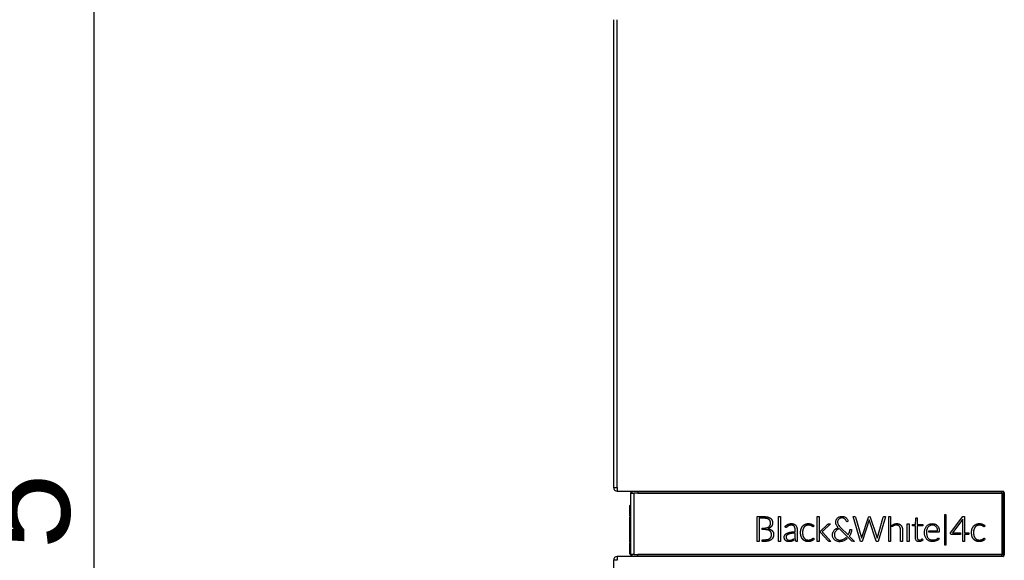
# Model space of a CAD drawing. Header units: millimetres. Extents: x 0 to 287, y 0 to 200.
# Tile 32 of 57: x 97 to 127, y 157 to 174. Entities that reach past the tile are written whole.
import ezdxf
from ezdxf.enums import TextEntityAlignment as Align

# ---------------------------------------------------------------- set-up
doc = ezdxf.new("R2010")
doc.units = ezdxf.units.MM
doc.layers.add('130.190_BW4C_CTM', color=7, linetype='Continuous')
doc.layers.add('Défaut', color=7, linetype='Continuous')
doc.styles.add('SEACAD_Arial', font='arial.ttf')
doc.dimstyles.new('ISO', dxfattribs={"dimtxt": 3, "dimasz": 3, "dimexe": 1.5, "dimexo": 0, "dimgap": 1.5, "dimtad": 1, "dimdec": 0, "dimlfac": 10, "dimtxsty": 'SEACAD_Arial', "dimblk1": '_SE_FILLED', "dimblk2": '_SE_FILLED', "dimsah": 1, "dimcen": 1.5, "dimazin": 0, "dimtfac": 1, "dimtdec": 3, "dimtmove": 0, "dimatfit": 3, "dimfxl": 1, "dimtolj": 1, "dimarcsym": 0})

# ---------------------------------------------------------------- blocks, each defined once
blk = doc.blocks.new('SE2')
at = {"layer": '130.190_BW4C_CTM', "color": 7, "linetype": 'Continuous'}
for p, q in [((115.227, 174.07), (115.227, 159.71)), ((115.347, 159.71), (115.347, 174.07)), ((115.227, 159.71), (115.347, 159.71)), ((115.347, 159.71), (115.347, 159.59)), ((115.347, 159.59), (127.177, 159.59)), ((116.127, 159.59), (116.127, 159.58)), ((116.152, 159.59), (116.152, 159.58)), ((115.757, 159.53), (115.757, 159.529)), ((115.807, 159.53), (115.757, 159.53)), ((115.757, 159.529), (115.757, 157.651)), ((115.777, 159.53), (115.777, 159.53)), ((115.777, 159.53), (115.827, 159.53)), ((115.857, 159.529), (115.857, 157.651)), ((115.977, 159.579), (115.977, 159.58)), ((115.977, 159.58), (127.147, 159.58)), ((115.977, 159.579), (127.147, 159.579)), ((115.977, 159.579), (115.977, 159.529)), ((115.977, 159.555), (115.977, 159.529)), ((115.977, 159.529), (127.146, 159.529)), ((127.146, 159.529), (127.146, 157.651)), ((127.147, 159.579), (127.147, 159.58)), ((127.196, 159.53), (127.196, 157.65)), ((127.227, 159.54), (127.227, 157.64)), ((115.727, 158.826), (115.727, 159.154)), ((115.737, 159.164), (115.757, 159.164)), ((115.737, 159.164), (115.737, 158.824)), ((115.727, 158.026), (115.727, 158.804)), ((119.639, 158.811), (119.775, 158.811)), ((119.639, 158.051), (119.639, 158.811)), ((119.701, 158.76), (119.701, 158.051)), ((119.733, 158.76), (119.701, 158.76)), ((119.78, 158.76), (119.733, 158.76)), ((119.775, 158.811), (119.82, 158.811)), ((119.964, 158.801), (119.972, 158.798)), ((119.972, 158.798), (119.98, 158.796)), ((120.005, 158.721), (120, 158.726)), ((120.011, 158.717), (120.005, 158.721)), ((120.046, 158.764), (120.052, 158.76)), ((120.052, 158.76), (120.057, 158.756)), ((120.096, 158.704), (120.099, 158.698)), ((120.099, 158.698), (120.101, 158.692)), ((120.295, 158.051), (120.295, 158.814)), ((120.295, 158.814), (120.354, 158.814)), ((120.354, 158.814), (120.354, 158.051)), ((121.487, 158.051), (121.487, 158.814)), ((121.487, 158.814), (121.546, 158.814)), ((121.546, 158.814), (121.546, 158.051)), ((122.054, 158.657), (122.057, 158.678)), ((122.057, 158.678), (122.063, 158.702)), ((122.063, 158.702), (122.07, 158.718)), ((122.07, 158.718), (122.075, 158.726)), ((122.075, 158.726), (122.086, 158.745)), ((122.086, 158.745), (122.1, 158.761)), ((122.1, 158.761), (122.111, 158.773)), ((122.111, 158.773), (122.119, 158.779)), ((122.115, 158.679), (122.111, 158.657)), ((122.118, 158.69), (122.115, 158.679)), ((122.127, 158.708), (122.118, 158.69)), ((122.119, 158.779), (122.138, 158.791)), ((122.14, 158.726), (122.127, 158.708)), ((122.138, 158.791), (122.158, 158.802)), ((122.145, 158.732), (122.14, 158.726)), ((122.159, 158.744), (122.145, 158.732)), ((122.158, 158.802), (122.174, 158.808)), ((122.178, 158.756), (122.159, 158.744)), ((122.174, 158.808), (122.179, 158.81)), ((122.187, 158.76), (122.178, 158.756)), ((122.179, 158.81), (122.203, 158.816)), ((122.205, 158.766), (122.187, 158.76)), ((122.203, 158.816), (122.224, 158.819)), ((122.228, 158.77), (122.205, 158.766)), ((122.224, 158.819), (122.256, 158.82)), ((122.248, 158.771), (122.228, 158.77)), ((122.265, 158.77), (122.248, 158.771)), ((122.256, 158.82), (122.28, 158.817)), ((122.283, 158.767), (122.265, 158.77)), ((122.28, 158.817), (122.305, 158.811)), ((122.296, 158.762), (122.283, 158.767)), ((122.316, 158.751), (122.296, 158.762)), ((122.305, 158.811), (122.323, 158.805)), ((122.335, 158.737), (122.316, 158.751)), ((122.323, 158.805), (122.344, 158.794)), ((122.35, 158.719), (122.335, 158.737)), ((122.344, 158.794), (122.363, 158.782)), ((122.36, 158.704), (122.35, 158.719)), ((122.378, 158.662), (122.36, 158.704)), ((122.363, 158.782), (122.377, 158.77)), ((122.377, 158.77), (122.392, 158.754)), ((122.392, 158.754), (122.405, 158.736)), ((122.405, 158.736), (122.415, 158.72)), ((122.415, 158.72), (122.42, 158.706)), ((122.42, 158.706), (122.425, 158.687)), ((122.425, 158.687), (122.428, 158.663)), ((122.588, 158.811), (122.626, 158.811)), ((122.817, 158.051), (122.588, 158.811)), ((122.626, 158.811), (122.651, 158.806)), ((122.651, 158.806), (122.657, 158.795)), ((122.657, 158.795), (122.83, 158.206)), ((122.85, 158.171), (123.054, 158.793)), ((123.082, 158.711), (122.867, 158.051)), ((123.054, 158.793), (123.064, 158.807)), ((123.064, 158.807), (123.076, 158.811)), ((123.076, 158.811), (123.107, 158.805)), ((123.083, 158.717), (123.082, 158.711)), ((123.298, 158.054), (123.083, 158.717)), ((123.107, 158.805), (123.114, 158.796)), ((123.114, 158.796), (123.302, 158.224)), ((123.33, 158.173), (123.511, 158.793)), ((123.577, 158.806), (123.35, 158.051)), ((123.511, 158.793), (123.521, 158.807)), ((123.521, 158.807), (123.532, 158.811)), ((123.532, 158.811), (123.575, 158.811)), ((123.575, 158.811), (123.577, 158.806)), ((123.679, 158.051), (123.679, 158.814)), ((123.679, 158.814), (123.738, 158.814)), ((123.738, 158.814), (123.738, 158.051)), ((124.497, 158.572), (124.509, 158.751)), ((124.509, 158.751), (124.516, 158.769)), ((124.516, 158.769), (124.524, 158.773)), ((124.524, 158.773), (124.555, 158.774)), ((124.555, 158.774), (124.555, 158.572)), ((125.403, 157.94), (125.403, 158.877)), ((125.403, 158.877), (125.429, 158.877)), ((125.429, 158.877), (125.429, 157.94)), ((125.573, 158.311), (125.952, 158.812)), ((125.951, 158.73), (125.641, 158.316)), ((125.949, 158.051), (125.95, 158.724)), ((125.95, 158.724), (125.951, 158.73)), ((125.952, 158.812), (126.004, 158.812)), ((126.004, 158.812), (126.004, 158.316)), ((115.757, 158.636), (115.736, 158.636)), ((115.737, 158.636), (115.737, 158.412)), ((115.737, 158.415), (115.757, 158.415)), ((119.789, 158.46), (119.806, 158.46)), ((119.789, 158.411), (119.789, 158.46)), ((119.818, 158.411), (119.789, 158.411)), ((119.806, 158.46), (119.831, 158.46)), ((119.942, 158.471), (119.948, 158.473)), ((119.948, 158.473), (119.954, 158.475)), ((119.97, 158.401), (119.964, 158.402)), ((119.976, 158.399), (119.97, 158.401)), ((119.98, 158.443), (119.976, 158.441)), ((119.976, 158.441), (119.986, 158.44)), ((120.004, 158.503), (120.007, 158.507)), ((120.007, 158.507), (120.011, 158.51)), ((120.024, 158.463), (120.02, 158.461)), ((120.029, 158.466), (120.024, 158.463)), ((120.039, 158.55), (120.041, 158.555)), ((120.041, 158.555), (120.043, 158.559)), ((120.073, 158.505), (120.07, 158.501)), ((120.076, 158.509), (120.073, 158.505)), ((120.091, 158.39), (120.096, 158.385)), ((120.096, 158.385), (120.102, 158.379)), ((120.104, 158.557), (120.102, 158.552)), ((120.105, 158.561), (120.104, 158.557)), ((120.55, 158.491), (120.548, 158.489)), ((120.552, 158.493), (120.55, 158.491)), ((120.58, 158.514), (120.577, 158.512)), ((120.58, 158.572), (120.588, 158.576)), ((120.583, 158.516), (120.58, 158.514)), ((120.588, 158.576), (120.596, 158.579)), ((120.624, 158.537), (120.62, 158.536)), ((120.629, 158.539), (120.624, 158.537)), ((120.764, 158.586), (120.769, 158.583)), ((120.769, 158.583), (120.775, 158.581)), ((120.782, 158.505), (120.774, 158.514)), ((120.82, 158.548), (120.827, 158.539)), ((120.854, 158.487), (120.858, 158.475)), ((120.987, 158.423), (120.989, 158.432)), ((120.989, 158.432), (120.992, 158.44)), ((121.032, 158.513), (121.037, 158.519)), ((121.037, 158.519), (121.042, 158.525)), ((121.046, 158.415), (121.044, 158.408)), ((121.048, 158.422), (121.046, 158.415)), ((121.082, 158.487), (121.078, 158.482)), ((121.086, 158.492), (121.082, 158.487)), ((121.106, 158.573), (121.113, 158.576)), ((121.113, 158.576), (121.121, 158.58)), ((121.14, 158.532), (121.135, 158.53)), ((121.146, 158.535), (121.14, 158.532)), ((121.274, 158.541), (121.27, 158.542)), ((121.278, 158.54), (121.274, 158.541)), ((121.303, 158.583), (121.31, 158.58)), ((121.312, 158.526), (121.309, 158.527)), ((121.31, 158.58), (121.317, 158.577)), ((121.314, 158.524), (121.312, 158.526)), ((121.336, 158.511), (121.334, 158.512)), ((121.338, 158.509), (121.336, 158.511)), ((121.363, 158.505), (121.362, 158.504)), ((121.363, 158.506), (121.363, 158.505)), ((121.585, 158.366), (121.797, 158.568)), ((121.89, 158.588), (121.655, 158.365)), ((121.797, 158.568), (121.804, 158.574)), ((121.815, 158.583), (121.816, 158.584)), ((121.816, 158.584), (121.818, 158.585)), ((121.857, 158.588), (121.877, 158.588)), ((121.877, 158.588), (121.89, 158.588)), ((121.981, 158.356), (121.994, 158.377)), ((121.994, 158.377), (122.006, 158.392)), ((122.006, 158.392), (122.009, 158.395)), ((122.009, 158.395), (122.027, 158.413)), ((122.027, 158.413), (122.048, 158.431)), ((122.061, 158.376), (122.047, 158.359)), ((122.048, 158.431), (122.065, 158.443)), ((122.054, 158.626), (122.054, 158.657)), ((122.056, 158.608), (122.054, 158.626)), ((122.06, 158.588), (122.056, 158.608)), ((122.068, 158.566), (122.06, 158.588)), ((122.08, 158.394), (122.061, 158.376)), ((122.065, 158.443), (122.077, 158.45)), ((122.07, 158.561), (122.068, 158.566)), ((122.076, 158.547), (122.07, 158.561)), ((122.089, 158.525), (122.076, 158.547)), ((122.077, 158.45), (122.102, 158.464)), ((122.092, 158.405), (122.08, 158.394)), ((122.104, 158.504), (122.089, 158.525)), ((122.113, 158.419), (122.092, 158.405)), ((122.102, 158.464), (122.126, 158.475)), ((122.12, 158.482), (122.104, 158.504)), ((122.111, 158.657), (122.111, 158.63)), ((122.111, 158.63), (122.114, 158.607)), ((122.139, 158.434), (122.113, 158.419)), ((122.114, 158.607), (122.119, 158.588)), ((122.119, 158.588), (122.128, 158.567)), ((122.126, 158.475), (122.12, 158.482)), ((122.128, 158.567), (122.136, 158.554)), ((122.136, 158.554), (122.149, 158.535)), ((122.151, 158.44), (122.139, 158.434)), ((122.149, 158.535), (122.169, 158.509)), ((122.157, 158.442), (122.151, 158.44)), ((122.544, 158.062), (122.157, 158.442)), ((122.169, 158.509), (122.199, 158.478)), ((122.199, 158.478), (122.431, 158.249)), ((122.391, 158.655), (122.378, 158.662)), ((122.409, 158.657), (122.391, 158.655)), ((122.428, 158.663), (122.409, 158.657)), ((122.476, 158.346), (122.482, 158.375)), ((122.482, 158.375), (122.486, 158.401)), ((122.486, 158.401), (122.492, 158.414)), ((122.492, 158.414), (122.5, 158.419)), ((122.5, 158.419), (122.538, 158.419)), ((122.537, 158.397), (122.533, 158.366)), ((122.538, 158.419), (122.537, 158.397)), ((123.783, 158.548), (123.812, 158.568)), ((123.784, 158.499), (123.783, 158.548)), ((123.812, 158.568), (123.815, 158.569)), ((123.815, 158.521), (123.813, 158.52)), ((123.815, 158.569), (123.823, 158.574)), ((123.823, 158.526), (123.815, 158.521)), ((123.995, 158.585), (124.001, 158.583)), ((124.001, 158.583), (124.007, 158.58)), ((124.01, 158.507), (124.007, 158.511)), ((124.015, 158.502), (124.01, 158.507)), ((124.054, 158.546), (124.058, 158.541)), ((124.058, 158.541), (124.061, 158.537)), ((124.089, 158.483), (124.091, 158.477)), ((124.091, 158.477), (124.093, 158.471)), ((124.248, 158.052), (124.248, 158.587)), ((124.248, 158.587), (124.305, 158.587)), ((124.305, 158.587), (124.305, 158.052)), ((124.407, 158.566), (124.497, 158.572)), ((124.407, 158.538), (124.407, 158.566)), ((124.411, 158.53), (124.407, 158.538)), ((124.432, 158.525), (124.411, 158.53)), ((124.496, 158.525), (124.432, 158.525)), ((124.496, 158.168), (124.496, 158.525)), ((124.555, 158.572), (124.721, 158.572)), ((124.555, 158.525), (124.556, 158.156)), ((124.721, 158.525), (124.555, 158.525)), ((124.721, 158.572), (124.721, 158.525)), ((124.777, 158.349), (124.779, 158.376)), ((124.779, 158.376), (124.784, 158.4)), ((124.784, 158.4), (124.791, 158.429)), ((124.791, 158.429), (124.796, 158.445)), ((124.796, 158.445), (124.803, 158.46)), ((124.803, 158.46), (124.813, 158.48)), ((124.813, 158.48), (124.824, 158.498)), ((124.824, 158.498), (124.836, 158.515)), ((124.836, 158.515), (124.846, 158.527)), ((124.839, 158.382), (124.836, 158.342)), ((124.846, 158.414), (124.839, 158.382)), ((124.846, 158.527), (124.858, 158.538)), ((124.855, 158.441), (124.846, 158.414)), ((124.863, 158.458), (124.855, 158.441)), ((124.858, 158.538), (124.874, 158.551)), ((124.875, 158.478), (124.863, 158.458)), ((124.874, 158.551), (124.891, 158.563)), ((124.888, 158.496), (124.875, 158.478)), ((124.891, 158.498), (124.888, 158.496)), ((124.891, 158.563), (124.91, 158.573)), ((124.903, 158.51), (124.891, 158.498)), ((124.92, 158.522), (124.903, 158.51)), ((124.907, 158.377), (125.171, 158.377)), ((124.907, 158.336), (124.907, 158.377)), ((124.91, 158.573), (124.925, 158.58)), ((124.938, 158.533), (124.92, 158.522)), ((124.925, 158.58), (124.927, 158.581)), ((124.927, 158.581), (124.95, 158.588)), ((124.944, 158.536), (124.938, 158.533)), ((124.962, 158.542), (124.944, 158.536)), ((124.95, 158.588), (124.972, 158.593)), ((124.985, 158.548), (124.962, 158.542)), ((124.972, 158.593), (124.991, 158.595)), ((125.012, 158.55), (124.985, 158.548)), ((124.991, 158.595), (125.022, 158.596)), ((125.04, 158.549), (125.012, 158.55)), ((125.022, 158.596), (125.049, 158.595)), ((125.061, 158.546), (125.04, 158.549)), ((125.049, 158.595), (125.071, 158.591)), ((125.08, 158.54), (125.061, 158.546)), ((125.071, 158.591), (125.098, 158.584)), ((125.096, 158.533), (125.08, 158.54)), ((125.114, 158.521), (125.096, 158.533)), ((125.098, 158.584), (125.11, 158.578)), ((125.11, 158.578), (125.114, 158.576)), ((125.114, 158.576), (125.133, 158.566)), ((125.13, 158.508), (125.114, 158.521)), ((125.14, 158.496), (125.13, 158.508)), ((125.133, 158.566), (125.15, 158.554)), ((125.152, 158.478), (125.14, 158.496)), ((125.15, 158.554), (125.167, 158.54)), ((125.162, 158.458), (125.152, 158.478)), ((125.164, 158.453), (125.162, 158.458)), ((125.173, 158.423), (125.164, 158.453)), ((125.167, 158.54), (125.176, 158.53)), ((125.171, 158.377), (125.179, 158.382)), ((125.179, 158.382), (125.173, 158.423)), ((125.176, 158.53), (125.181, 158.524)), ((125.181, 158.524), (125.193, 158.507)), ((125.193, 158.507), (125.204, 158.488)), ((125.204, 158.488), (125.213, 158.468)), ((125.213, 158.468), (125.219, 158.454)), ((125.219, 158.454), (125.226, 158.423)), ((125.226, 158.423), (125.23, 158.395)), ((125.23, 158.395), (125.232, 158.356)), ((126.235, 158.423), (126.237, 158.432)), ((126.237, 158.432), (126.24, 158.44)), ((126.28, 158.513), (126.285, 158.519)), ((126.285, 158.519), (126.29, 158.525)), ((126.294, 158.415), (126.292, 158.408)), ((126.296, 158.422), (126.294, 158.415)), ((126.33, 158.487), (126.326, 158.482)), ((126.334, 158.492), (126.33, 158.487)), ((126.354, 158.573), (126.361, 158.576)), ((126.361, 158.576), (126.369, 158.58)), ((126.388, 158.532), (126.382, 158.53)), ((126.394, 158.535), (126.388, 158.532)), ((126.522, 158.541), (126.518, 158.542)), ((126.526, 158.54), (126.522, 158.541)), ((126.551, 158.583), (126.558, 158.58)), ((126.56, 158.526), (126.557, 158.527)), ((126.558, 158.58), (126.565, 158.577)), ((126.562, 158.524), (126.56, 158.526)), ((126.584, 158.511), (126.582, 158.512)), ((126.586, 158.509), (126.584, 158.511)), ((126.611, 158.505), (126.61, 158.504)), ((126.611, 158.506), (126.611, 158.505)), ((115.736, 158.188), (115.737, 158.188)), ((119.789, 158.103), (119.822, 158.103)), ((119.789, 158.051), (119.789, 158.103)), ((120.031, 158.371), (120.027, 158.374)), ((120.027, 158.14), (120.033, 158.145)), ((120.035, 158.368), (120.031, 158.371)), ((120.033, 158.145), (120.039, 158.15)), ((120.069, 158.324), (120.067, 158.329)), ((120.071, 158.319), (120.069, 158.324)), ((120.077, 158.107), (120.072, 158.102)), ((120.083, 158.111), (120.077, 158.107)), ((120.128, 158.173), (120.125, 158.167)), ((120.131, 158.18), (120.128, 158.173)), ((120.486, 158.115), (120.482, 158.124)), ((120.488, 158.243), (120.495, 158.253)), ((120.52, 158.073), (120.513, 158.079)), ((120.536, 158.144), (120.539, 158.138)), ((120.548, 158.237), (120.542, 158.23)), ((120.546, 158.296), (120.56, 158.303)), ((120.557, 158.113), (120.562, 158.109)), ((120.588, 158.094), (120.595, 158.093)), ((120.601, 158.272), (120.59, 158.267)), ((120.648, 158.332), (120.669, 158.336)), ((120.684, 158.295), (120.675, 158.293)), ((120.681, 158.093), (120.686, 158.094)), ((120.693, 158.296), (120.684, 158.295)), ((120.686, 158.094), (120.69, 158.095)), ((120.729, 158.111), (120.732, 158.113)), ((120.751, 158.126), (120.755, 158.129)), ((120.755, 158.129), (120.755, 158.081)), ((120.809, 158.172), (120.809, 158.204)), ((120.811, 158.131), (120.809, 158.172)), ((120.812, 158.131), (120.811, 158.131)), ((120.867, 158.365), (120.867, 158.322)), ((120.867, 158.322), (120.867, 158.051)), ((120.99, 158.204), (120.987, 158.212)), ((120.993, 158.195), (120.99, 158.204)), ((121.038, 158.117), (121.033, 158.123)), ((121.043, 158.111), (121.038, 158.117)), ((121.044, 158.229), (121.046, 158.222)), ((121.046, 158.222), (121.049, 158.215)), ((121.079, 158.156), (121.083, 158.151)), ((121.083, 158.151), (121.086, 158.147)), ((121.133, 158.11), (121.139, 158.108)), ((121.139, 158.108), (121.144, 158.105)), ((121.271, 158.1), (121.275, 158.101)), ((121.275, 158.101), (121.279, 158.103)), ((121.314, 158.119), (121.317, 158.121)), ((121.317, 158.121), (121.319, 158.122)), ((121.341, 158.138), (121.343, 158.14)), ((121.343, 158.14), (121.345, 158.142)), ((121.357, 158.09), (121.354, 158.088)), ((121.361, 158.092), (121.357, 158.09)), ((121.36, 158.15), (121.361, 158.15)), ((121.361, 158.15), (121.363, 158.15)), ((121.584, 158.364), (121.585, 158.366)), ((121.584, 158.322), (121.584, 158.364)), ((121.818, 158.071), (121.584, 158.322)), ((121.633, 158.345), (121.634, 158.344)), ((121.634, 158.345), (121.633, 158.345)), ((121.639, 158.349), (121.638, 158.349)), ((121.639, 158.35), (121.639, 158.349)), ((121.642, 158.338), (121.643, 158.337)), ((121.642, 158.338), (121.642, 158.338)), ((121.661, 158.319), (121.906, 158.051)), ((121.95, 158.266), (121.953, 158.286)), ((121.95, 158.235), (121.95, 158.266)), ((121.951, 158.216), (121.95, 158.235)), ((121.955, 158.197), (121.951, 158.216)), ((121.953, 158.286), (121.96, 158.312)), ((121.962, 158.176), (121.955, 158.197)), ((121.96, 158.312), (121.966, 158.328)), ((121.966, 158.167), (121.962, 158.176)), ((121.966, 158.328), (121.969, 158.334)), ((121.972, 158.154), (121.966, 158.167)), ((121.969, 158.334), (121.981, 158.356)), ((121.984, 158.136), (121.972, 158.154)), ((121.997, 158.119), (121.984, 158.136)), ((122.011, 158.103), (121.997, 158.119)), ((122.013, 158.283), (122.01, 158.263)), ((122.01, 158.263), (122.011, 158.229)), ((122.011, 158.229), (122.014, 158.211)), ((122.014, 158.1), (122.011, 158.103)), ((122.018, 158.305), (122.013, 158.283)), ((122.014, 158.211), (122.021, 158.191)), ((122.026, 158.09), (122.014, 158.1)), ((122.026, 158.325), (122.018, 158.305)), ((122.021, 158.191), (122.027, 158.177)), ((122.038, 158.346), (122.026, 158.325)), ((122.045, 158.078), (122.026, 158.09)), ((122.027, 158.177), (122.029, 158.174)), ((122.029, 158.174), (122.042, 158.156)), ((122.047, 158.359), (122.038, 158.346)), ((122.042, 158.156), (122.056, 158.14)), ((122.064, 158.067), (122.045, 158.078)), ((122.056, 158.14), (122.069, 158.129)), ((122.069, 158.129), (122.085, 158.118)), ((122.085, 158.118), (122.105, 158.108)), ((122.105, 158.108), (122.124, 158.101)), ((122.124, 158.101), (122.139, 158.097)), ((122.139, 158.097), (122.162, 158.093)), ((122.162, 158.093), (122.198, 158.093)), ((122.198, 158.093), (122.224, 158.096)), ((122.224, 158.096), (122.252, 158.102)), ((122.252, 158.102), (122.263, 158.106)), ((122.263, 158.106), (122.29, 158.116)), ((122.29, 158.116), (122.313, 158.127)), ((122.318, 158.076), (122.298, 158.067)), ((122.313, 158.127), (122.322, 158.132)), ((122.34, 158.088), (122.318, 158.076)), ((122.322, 158.132), (122.345, 158.147)), ((122.366, 158.104), (122.34, 158.088)), ((122.345, 158.147), (122.367, 158.166)), ((122.381, 158.115), (122.366, 158.104)), ((122.367, 158.166), (122.4, 158.132)), ((122.4, 158.132), (122.381, 158.115)), ((122.431, 158.249), (122.437, 158.25)), ((122.437, 158.25), (122.456, 158.292)), ((122.456, 158.292), (122.47, 158.328)), ((122.491, 158.246), (122.469, 158.212)), ((122.469, 158.212), (122.474, 158.206)), ((122.47, 158.328), (122.476, 158.346)), ((122.474, 158.206), (122.633, 158.051)), ((122.505, 158.275), (122.491, 158.246)), ((122.516, 158.302), (122.505, 158.275)), ((122.525, 158.332), (122.516, 158.302)), ((122.533, 158.366), (122.525, 158.332)), ((122.83, 158.206), (122.844, 158.153)), ((122.844, 158.153), (122.85, 158.171)), ((123.302, 158.224), (123.324, 158.153)), ((123.324, 158.153), (123.33, 158.173)), ((124.043, 158.317), (124.043, 158.359)), ((124.043, 158.051), (124.043, 158.317)), ((124.103, 158.359), (124.103, 158.317)), ((124.103, 158.317), (124.103, 158.051)), ((124.498, 158.14), (124.496, 158.168)), ((124.502, 158.116), (124.498, 158.14)), ((124.508, 158.102), (124.502, 158.116)), ((124.517, 158.086), (124.508, 158.102)), ((124.523, 158.077), (124.517, 158.086)), ((124.531, 158.07), (124.523, 158.077)), ((124.556, 158.156), (124.561, 158.133)), ((124.561, 158.133), (124.565, 158.125)), ((124.565, 158.125), (124.576, 158.109)), ((124.576, 158.109), (124.581, 158.106)), ((124.581, 158.106), (124.598, 158.096)), ((124.598, 158.096), (124.611, 158.094)), ((124.611, 158.094), (124.635, 158.093)), ((124.635, 158.093), (124.657, 158.099)), ((124.657, 158.099), (124.68, 158.111)), ((124.68, 158.111), (124.696, 158.123)), ((124.712, 158.074), (124.694, 158.063)), ((124.696, 158.123), (124.7, 158.126)), ((124.7, 158.126), (124.71, 158.129)), ((124.71, 158.129), (124.716, 158.124)), ((124.735, 158.096), (124.712, 158.074)), ((124.716, 158.124), (124.735, 158.096)), ((124.777, 158.312), (124.777, 158.349)), ((124.778, 158.288), (124.777, 158.312)), ((124.781, 158.266), (124.778, 158.288)), ((124.786, 158.242), (124.781, 158.266)), ((124.792, 158.218), (124.786, 158.242)), ((124.797, 158.2), (124.792, 158.218)), ((124.806, 158.18), (124.797, 158.2)), ((124.816, 158.161), (124.806, 158.18)), ((124.827, 158.143), (124.816, 158.161)), ((124.839, 158.125), (124.827, 158.143)), ((124.836, 158.342), (124.839, 158.28)), ((124.839, 158.28), (124.844, 158.248)), ((124.85, 158.113), (124.839, 158.125)), ((124.844, 158.248), (124.852, 158.22)), ((124.865, 158.1), (124.85, 158.113)), ((124.852, 158.22), (124.854, 158.215)), ((124.854, 158.215), (124.862, 158.195)), ((124.862, 158.195), (124.873, 158.175)), ((124.881, 158.087), (124.865, 158.1)), ((124.873, 158.175), (124.884, 158.158)), ((124.898, 158.076), (124.881, 158.087)), ((124.884, 158.158), (124.893, 158.147)), ((124.893, 158.147), (124.908, 158.133)), ((124.915, 158.066), (124.898, 158.076)), ((125.215, 158.336), (124.907, 158.336)), ((124.908, 158.133), (124.925, 158.121)), ((124.925, 158.121), (124.942, 158.111)), ((124.942, 158.111), (124.954, 158.106)), ((124.954, 158.106), (124.975, 158.099)), ((124.975, 158.099), (124.995, 158.095)), ((124.995, 158.095), (125.016, 158.094)), ((125.016, 158.094), (125.051, 158.094)), ((125.051, 158.094), (125.076, 158.097)), ((125.076, 158.097), (125.1, 158.103)), ((125.1, 158.103), (125.123, 158.112)), ((125.123, 158.112), (125.147, 158.123)), ((125.161, 158.075), (125.135, 158.064)), ((125.147, 158.123), (125.177, 158.142)), ((125.184, 158.088), (125.161, 158.075)), ((125.177, 158.142), (125.189, 158.149)), ((125.205, 158.103), (125.184, 158.088)), ((125.189, 158.149), (125.204, 158.148)), ((125.204, 158.148), (125.224, 158.123)), ((125.224, 158.123), (125.205, 158.103)), ((125.227, 158.341), (125.215, 158.336)), ((125.232, 158.356), (125.227, 158.341)), ((125.578, 158.28), (125.573, 158.311)), ((125.583, 158.272), (125.578, 158.28)), ((125.604, 158.267), (125.583, 158.272)), ((125.88, 158.267), (125.604, 158.267)), ((125.641, 158.316), (125.88, 158.316)), ((125.88, 158.316), (125.88, 158.267)), ((126.004, 158.316), (126.141, 158.316)), ((126.004, 158.267), (126.004, 158.051)), ((126.126, 158.267), (126.004, 158.267)), ((126.136, 158.271), (126.126, 158.267)), ((126.141, 158.288), (126.136, 158.271)), ((126.141, 158.316), (126.141, 158.288)), ((126.238, 158.204), (126.235, 158.212)), ((126.241, 158.195), (126.238, 158.204)), ((126.286, 158.117), (126.281, 158.123)), ((126.291, 158.111), (126.286, 158.117)), ((126.292, 158.229), (126.294, 158.222)), ((126.294, 158.222), (126.296, 158.215)), ((126.327, 158.156), (126.33, 158.151)), ((126.33, 158.151), (126.334, 158.147)), ((126.381, 158.11), (126.387, 158.108)), ((126.387, 158.108), (126.392, 158.105)), ((126.519, 158.1), (126.523, 158.101)), ((126.523, 158.101), (126.527, 158.103)), ((126.562, 158.119), (126.565, 158.121)), ((126.565, 158.121), (126.567, 158.122)), ((126.589, 158.138), (126.59, 158.14)), ((126.59, 158.14), (126.592, 158.142)), ((126.605, 158.09), (126.602, 158.088)), ((126.609, 158.092), (126.605, 158.09)), ((126.639, 158.123), (126.609, 158.092)), ((126.623, 158.144), (126.623, 158.143)), ((126.623, 158.143), (126.639, 158.123)), ((115.727, 157.672), (115.727, 157.996)), ((115.736, 158.01), (115.757, 158.009)), ((115.737, 158.017), (115.737, 158.01)), ((115.737, 158.016), (115.757, 158.016)), ((115.737, 157.998), (115.737, 157.662)), ((119.701, 158.051), (119.639, 158.051)), ((119.818, 158.051), (119.789, 158.051)), ((119.996, 158.065), (119.988, 158.063)), ((120.004, 158.068), (119.996, 158.065)), ((120.354, 158.051), (120.295, 158.051)), ((120.568, 158.049), (120.559, 158.052)), ((120.678, 158.049), (120.673, 158.048)), ((120.682, 158.05), (120.678, 158.049)), ((120.731, 158.068), (120.725, 158.065)), ((121.111, 158.063), (121.104, 158.066)), ((121.118, 158.06), (121.111, 158.063)), ((121.263, 158.05), (121.258, 158.049)), ((121.268, 158.051), (121.263, 158.05)), ((121.315, 158.066), (121.311, 158.064)), ((121.319, 158.067), (121.315, 158.066)), ((121.546, 158.051), (121.487, 158.051)), ((121.906, 158.051), (121.88, 158.051)), ((122.083, 158.058), (122.064, 158.067)), ((122.097, 158.054), (122.083, 158.058)), ((122.119, 158.048), (122.097, 158.054)), ((122.14, 158.044), (122.119, 158.048)), ((122.159, 158.042), (122.14, 158.044)), ((122.177, 158.042), (122.159, 158.042)), ((122.206, 158.045), (122.177, 158.042)), ((122.234, 158.049), (122.206, 158.045)), ((122.245, 158.051), (122.234, 158.049)), ((122.269, 158.057), (122.245, 158.051)), ((122.298, 158.067), (122.269, 158.057)), ((122.557, 158.054), (122.544, 158.062)), ((122.598, 158.051), (122.557, 158.054)), ((122.633, 158.051), (122.598, 158.051)), ((122.867, 158.051), (122.817, 158.051)), ((123.299, 158.051), (123.298, 158.054)), ((123.35, 158.051), (123.299, 158.051)), ((123.738, 158.051), (123.679, 158.051)), ((124.103, 158.051), (124.043, 158.051)), ((124.305, 158.052), (124.248, 158.052)), ((124.543, 158.06), (124.531, 158.07)), ((124.556, 158.053), (124.543, 158.06)), ((124.569, 158.048), (124.556, 158.053)), ((124.581, 158.045), (124.569, 158.048)), ((124.614, 158.043), (124.581, 158.045)), ((124.635, 158.043), (124.614, 158.043)), ((124.656, 158.048), (124.635, 158.043)), ((124.675, 158.054), (124.656, 158.048)), ((124.694, 158.063), (124.675, 158.054)), ((124.93, 158.06), (124.915, 158.066)), ((124.953, 158.053), (124.93, 158.06)), ((124.974, 158.048), (124.953, 158.053)), ((124.994, 158.045), (124.974, 158.048)), ((125.037, 158.044), (124.994, 158.045)), ((125.078, 158.049), (125.037, 158.044)), ((125.109, 158.056), (125.078, 158.049)), ((125.135, 158.064), (125.109, 158.056)), ((125.429, 157.94), (125.403, 157.94)), ((126.004, 158.051), (125.949, 158.051)), ((126.359, 158.063), (126.352, 158.066)), ((126.366, 158.06), (126.359, 158.063)), ((126.511, 158.05), (126.506, 158.049)), ((126.516, 158.051), (126.511, 158.05)), ((126.563, 158.066), (126.559, 158.064)), ((126.566, 158.067), (126.563, 158.066)), ((115.347, 157.47), (115.227, 157.47)), ((115.227, 157.47), (115.227, 131.71)), ((127.177, 157.59), (115.347, 157.59)), ((115.347, 157.59), (115.347, 157.47)), ((115.737, 157.662), (115.757, 157.661)), ((115.757, 157.651), (115.757, 157.65)), ((115.807, 157.65), (115.757, 157.65)), ((115.777, 157.65), (115.777, 157.65)), ((115.788, 157.604), (115.807, 157.6)), ((115.977, 157.601), (115.977, 157.651)), ((127.146, 157.651), (115.977, 157.651)), ((115.977, 157.601), (115.977, 157.651)), ((127.147, 157.601), (115.977, 157.601)), ((115.977, 157.601), (115.977, 157.6)), ((127.147, 157.6), (115.977, 157.6)), ((116.127, 157.6), (116.127, 157.59)), ((116.152, 157.6), (116.152, 157.59)), ((127.147, 157.601), (127.147, 157.6))]:
    blk.add_line(p, q, dxfattribs=at)
for centre, radius, start, end in [((115.347, 159.71), 0.12, 180, 270), ((127.177, 159.54), 0.05, 0, 90), ((115.807, 159.529), 0.05, 90.3348, 179.9699), ((115.819, 167.127), 7.598, 269.5358, 270.2898), ((115.827, 159.53), 0.05, 90, 180), ((115.801, 159.578), 0.00564, 5.3002, 15.0496), ((115.979, 126.161), 33.367, 90.0031, 90.2091), ((124.255, 159.614), 2.892, 358.3025, 359.2934), ((127.262, 155.178), 4.353, 90.8729, 91.5312), ((115.737, 159.154), 0.01, 92, 180), ((121.261, 158.221), 0.163, 307.5793, 322.4792), ((115.737, 158.026), 0.01, 180, 268), ((115.347, 157.47), 0.12, 90, 180), ((115.819, 150.055), 7.596, 89.7101, 90.4643), ((115.807, 157.651), 0.05, 180.0301, 269.6655), ((115.807, 157.65), 0.05, 180, 269.5), ((115.827, 157.65), 0.05, 180, 270), ((115.801, 157.602), 0.00608, 345.7408, 354.3243), ((115.979, 191.01), 33.359, 269.7908, 269.9969), ((122.795, 157.535), 4.353, 0.8729, 1.5312), ((127.232, 160.541), 2.892, 268.3025, 269.2934), ((127.177, 157.64), 0.05, 270, 0)]:
    blk.add_arc(centre, radius, start, end, dxfattribs=at)
for points, degree in [([(115.807, 159.58), (115.791, 159.58), (115.775, 159.573), (115.763, 159.561), (115.757, 159.545), (115.757, 159.53)], 5), ([(119.98, 158.796), (120.018, 158.784), (120.046, 158.764)], 2), ([(120.057, 158.756), (120.081, 158.733), (120.096, 158.704)], 2), ([(119.954, 158.475), (119.982, 158.487), (120.004, 158.503)], 2), ([(120.027, 158.374), (120.005, 158.389), (119.976, 158.399)], 2), ([(120.02, 158.461), (120.002, 158.451), (119.98, 158.443)], 2), ([(119.986, 158.44), (120.049, 158.423), (120.091, 158.39)], 2), ([(120.011, 158.51), (120.029, 158.529), (120.039, 158.55)], 2), ([(120.07, 158.501), (120.052, 158.482), (120.029, 158.466)], 2), ([(120.102, 158.552), (120.092, 158.529), (120.076, 158.509)], 2), ([(120.577, 158.512), (120.563, 158.502), (120.552, 158.493)], 2), ([(120.62, 158.536), (120.599, 158.527), (120.583, 158.516)], 2), ([(120.775, 158.581), (120.801, 158.568), (120.82, 158.548)], 2), ([(120.827, 158.539), (120.844, 158.516), (120.854, 158.487)], 2), ([(120.992, 158.44), (121.008, 158.48), (121.032, 158.513)], 2), ([(121.042, 158.525), (121.07, 158.554), (121.106, 158.573)], 2), ([(121.078, 158.482), (121.06, 158.456), (121.048, 158.422)], 2), ([(121.135, 158.53), (121.107, 158.515), (121.086, 158.492)], 2), ([(121.309, 158.527), (121.296, 158.534), (121.278, 158.54)], 2), ([(121.334, 158.512), (121.326, 158.518), (121.314, 158.524)], 2), ([(121.362, 158.504), (121.354, 158.5), (121.338, 158.509)], 2), ([(124.007, 158.58), (124.033, 158.566), (124.054, 158.546)], 2), ([(124.061, 158.537), (124.078, 158.513), (124.089, 158.483)], 2), ([(126.24, 158.44), (126.256, 158.48), (126.28, 158.513)], 2), ([(126.29, 158.525), (126.318, 158.554), (126.354, 158.573)], 2), ([(126.326, 158.482), (126.308, 158.456), (126.296, 158.422)], 2), ([(126.382, 158.53), (126.355, 158.515), (126.334, 158.492)], 2), ([(126.557, 158.527), (126.544, 158.534), (126.526, 158.54)], 2), ([(126.582, 158.512), (126.574, 158.518), (126.562, 158.524)], 2), ([(126.61, 158.504), (126.602, 158.5), (126.586, 158.509)], 2), ([(120.072, 158.102), (120.042, 158.081), (120.004, 158.068)], 2), ([(120.067, 158.329), (120.054, 158.35), (120.035, 158.368)], 2), ([(120.125, 158.167), (120.108, 158.136), (120.083, 158.111)], 2), ([(120.513, 158.079), (120.497, 158.094), (120.486, 158.115)], 2), ([(120.495, 158.253), (120.514, 158.276), (120.546, 158.296)], 2), ([(120.559, 158.052), (120.538, 158.06), (120.52, 158.073)], 2), ([(120.539, 158.138), (120.547, 158.124), (120.557, 158.113)], 2), ([(120.59, 158.267), (120.564, 158.253), (120.548, 158.237)], 2), ([(120.56, 158.303), (120.597, 158.32), (120.648, 158.332)], 2), ([(120.562, 158.109), (120.574, 158.1), (120.588, 158.094)], 2), ([(120.675, 158.293), (120.633, 158.284), (120.601, 158.272)], 2), ([(120.69, 158.095), (120.71, 158.101), (120.729, 158.111)], 2), ([(121.033, 158.123), (121.009, 158.155), (120.993, 158.195)], 2), ([(121.104, 158.066), (121.07, 158.084), (121.043, 158.111)], 2), ([(121.049, 158.215), (121.061, 158.182), (121.079, 158.156)], 2), ([(121.086, 158.147), (121.107, 158.125), (121.133, 158.11)], 2), ([(121.279, 158.103), (121.299, 158.11), (121.314, 158.119)], 2), ([(121.319, 158.122), (121.332, 158.131), (121.341, 158.138)], 2), ([(121.354, 158.088), (121.338, 158.076), (121.319, 158.067)], 2), ([(121.345, 158.142), (121.353, 158.149), (121.36, 158.15)], 2), ([(126.281, 158.123), (126.257, 158.155), (126.241, 158.195)], 2), ([(126.352, 158.066), (126.318, 158.084), (126.291, 158.111)], 2), ([(126.296, 158.215), (126.309, 158.182), (126.327, 158.156)], 2), ([(126.334, 158.147), (126.355, 158.125), (126.381, 158.11)], 2), ([(126.527, 158.103), (126.547, 158.11), (126.562, 158.119)], 2), ([(126.602, 158.088), (126.586, 158.076), (126.566, 158.067)], 2), ([(126.567, 158.122), (126.58, 158.131), (126.589, 158.138)], 2), ([(120.725, 158.065), (120.705, 158.056), (120.682, 158.05)], 2), ([(121.311, 158.064), (121.291, 158.056), (121.268, 158.051)], 2), ([(126.559, 158.064), (126.538, 158.056), (126.516, 158.051)], 2)]:
    blk.add_open_spline(points, degree=degree, dxfattribs=at)
for points, knots in [([(120, 158.726), (119.966, 158.747), (119.937, 158.752), (119.908, 158.758), (119.884, 158.759), (119.859, 158.76), (119.858, 158.76), (119.857, 158.76), (119.849, 158.76), (119.841, 158.76), (119.822, 158.76), (119.802, 158.76), (119.78, 158.76)], [0, 0, 0, 0.302264, 0.302264, 0.541149, 0.541149, 0.654812, 0.654812, 0.694729, 0.694729, 0.816263, 0.816263, 1, 1, 1]), ([(119.82, 158.811), (119.841, 158.811), (119.849, 158.811), (119.857, 158.811), (119.859, 158.811), (119.861, 158.811), (119.882, 158.811), (119.903, 158.81), (119.921, 158.808), (119.939, 158.806), (119.964, 158.801)], [0, 0, 0, 0.197734, 0.197734, 0.26829, 0.26829, 0.42683, 0.42683, 0.695771, 0.695771, 1, 1, 1]), ([(120.043, 158.559), (120.047, 158.572), (120.049, 158.582), (120.051, 158.592), (120.052, 158.598), (120.052, 158.603), (120.051, 158.625), (120.05, 158.646), (120.043, 158.668), (120.037, 158.69), (120.011, 158.717)], [0, 0, 0, 0.141572, 0.141572, 0.23405, 0.23405, 0.392207, 0.392207, 0.652444, 0.652444, 1, 1, 1]), ([(120.101, 158.692), (120.112, 158.661), (120.113, 158.637), (120.115, 158.614), (120.114, 158.6), (120.113, 158.586), (120.105, 158.561)], [0, 0, 0, 0.422167, 0.422167, 0.702504, 0.702504, 1, 1, 1]), ([(119.964, 158.402), (119.945, 158.407), (119.931, 158.408), (119.918, 158.41), (119.903, 158.411), (119.887, 158.411), (119.886, 158.411), (119.884, 158.411), (119.877, 158.411), (119.87, 158.411), (119.854, 158.411), (119.838, 158.411), (119.818, 158.411)], [0, 0, 0, 0.225654, 0.225654, 0.422556, 0.422556, 0.537151, 0.537151, 0.594887, 0.594887, 0.752469, 0.752469, 1, 1, 1]), ([(119.831, 158.46), (119.845, 158.46), (119.852, 158.46), (119.859, 158.46), (119.859, 158.46), (119.86, 158.46), (119.878, 158.46), (119.895, 158.461), (119.909, 158.463), (119.923, 158.465), (119.942, 158.471)], [0, 0, 0, 0.182825, 0.182825, 0.250115, 0.250115, 0.412517, 0.412517, 0.693022, 0.693022, 1, 1, 1]), ([(120.102, 158.379), (120.129, 158.347), (120.136, 158.323), (120.143, 158.298), (120.144, 158.277), (120.146, 158.256), (120.144, 158.235), (120.142, 158.215), (120.131, 158.18)], [0, 0, 0, 0.311886, 0.311886, 0.531764, 0.531764, 0.728144, 0.728144, 1, 1, 1]), ([(120.497, 158.51), (120.497, 158.51), (120.499, 158.511), (120.5, 158.512), (120.514, 158.526), (120.529, 158.539), (120.543, 158.549), (120.557, 158.559), (120.58, 158.572)], [0, 0, 0, 0.020941, 0.020941, 0.224954, 0.224954, 0.580818, 0.580818, 1, 1, 1]), ([(120.548, 158.489), (120.537, 158.481), (120.533, 158.48), (120.528, 158.479), (120.521, 158.48), (120.515, 158.481), (120.511, 158.486), (120.508, 158.492), (120.505, 158.496), (120.502, 158.5), (120.5, 158.504), (120.498, 158.508), (120.497, 158.51)], [0, 0, 0, 0.26111, 0.26111, 0.424218, 0.424218, 0.601555, 0.601555, 0.770783, 0.770783, 0.909453, 0.909453, 1, 1, 1]), ([(120.596, 158.579), (120.636, 158.594), (120.665, 158.596), (120.695, 158.598), (120.715, 158.596), (120.734, 158.595), (120.764, 158.586)], [0, 0, 0, 0.419004, 0.419004, 0.706356, 0.706356, 1, 1, 1]), ([(120.774, 158.514), (120.753, 158.535), (120.735, 158.54), (120.717, 158.546), (120.7, 158.547), (120.684, 158.548), (120.669, 158.547), (120.653, 158.546), (120.629, 158.539)], [0, 0, 0, 0.307143, 0.307143, 0.534368, 0.534368, 0.738807, 0.738807, 1, 1, 1]), ([(120.669, 158.336), (120.703, 158.341), (120.727, 158.344), (120.75, 158.346), (120.781, 158.347), (120.812, 158.348), (120.81, 158.349), (120.808, 158.351), (120.809, 158.357), (120.809, 158.362), (120.809, 158.374), (120.809, 158.385), (120.809, 158.392), (120.809, 158.398), (120.808, 158.416), (120.807, 158.435), (120.803, 158.456), (120.799, 158.478), (120.782, 158.505)], [0, 0, 0, 0.191409, 0.191409, 0.371915, 0.371915, 0.469488, 0.469488, 0.495168, 0.495168, 0.55213, 0.55213, 0.610391, 0.610391, 0.692259, 0.692259, 0.824954, 0.824954, 1, 1, 1]), ([(120.858, 158.475), (120.863, 158.456), (120.864, 158.442), (120.866, 158.429), (120.867, 158.416), (120.867, 158.402), (120.867, 158.393), (120.867, 158.384), (120.867, 158.365)], [0, 0, 0, 0.297387, 0.297387, 0.541151, 0.541151, 0.749218, 0.749218, 1, 1, 1]), ([(120.987, 158.212), (120.976, 158.257), (120.973, 158.309), (120.971, 158.362), (120.987, 158.423)], [0, 0, 0, 0.461455, 0.461455, 1, 1, 1]), ([(121.044, 158.408), (121.032, 158.356), (121.034, 158.311), (121.035, 158.266), (121.044, 158.229)], [0, 0, 0, 0.541593, 0.541593, 1, 1, 1]), ([(121.121, 158.58), (121.16, 158.594), (121.189, 158.596), (121.217, 158.597), (121.242, 158.596), (121.267, 158.594), (121.303, 158.583)], [0, 0, 0, 0.376238, 0.376238, 0.66465, 0.66465, 1, 1, 1]), ([(121.27, 158.542), (121.25, 158.547), (121.235, 158.548), (121.221, 158.548), (121.198, 158.547), (121.175, 158.546), (121.146, 158.535)], [0, 0, 0, 0.28036, 0.28036, 0.575241, 0.575241, 1, 1, 1]), ([(121.317, 158.577), (121.336, 158.568), (121.348, 158.56), (121.36, 158.553), (121.372, 158.542), (121.379, 158.536), (121.382, 158.534)], [0, 0, 0, 0.477114, 0.477114, 0.884651, 0.884651, 1, 1, 1]), ([(121.384, 158.532), (121.383, 158.53), (121.379, 158.525), (121.376, 158.521), (121.373, 158.516), (121.369, 158.512), (121.368, 158.51), (121.366, 158.507), (121.363, 158.506)], [0, 0, 0, 0.230611, 0.230611, 0.563589, 0.563589, 0.821104, 0.821104, 1, 1, 1]), ([(121.804, 158.574), (121.806, 158.576), (121.807, 158.577), (121.809, 158.579), (121.815, 158.583)], [0, 0, 0, 0.326869, 0.326869, 1, 1, 1]), ([(121.818, 158.585), (121.824, 158.588), (121.829, 158.588), (121.834, 158.588), (121.835, 158.588), (121.836, 158.588), (121.841, 158.588), (121.846, 158.588), (121.857, 158.588)], [0, 0, 0, 0.295389, 0.295389, 0.44856, 0.44856, 0.605319, 0.605319, 1, 1, 1]), ([(123.813, 158.52), (123.803, 158.514), (123.797, 158.509), (123.79, 158.504), (123.79, 158.504), (123.79, 158.504), (123.788, 158.502), (123.786, 158.501), (123.784, 158.499)], [0, 0, 0, 0.562939, 0.562939, 0.798205, 0.798205, 0.873573, 0.873573, 1, 1, 1]), ([(123.823, 158.574), (123.864, 158.593), (123.894, 158.595), (123.924, 158.597), (123.944, 158.596), (123.965, 158.595), (123.995, 158.585)], [0, 0, 0, 0.421976, 0.421976, 0.706086, 0.706086, 1, 1, 1]), ([(124.007, 158.511), (123.975, 158.544), (123.94, 158.546), (123.904, 158.548), (123.883, 158.546), (123.861, 158.544), (123.823, 158.526)], [0, 0, 0, 0.391516, 0.391516, 0.679393, 0.679393, 1, 1, 1]), ([(124.043, 158.359), (124.043, 158.377), (124.043, 158.384), (124.043, 158.391), (124.043, 158.393), (124.043, 158.394), (124.043, 158.412), (124.042, 158.429), (124.037, 158.451), (124.033, 158.473), (124.015, 158.502)], [0, 0, 0, 0.168097, 0.168097, 0.225458, 0.225458, 0.354741, 0.354741, 0.623349, 0.623349, 1, 1, 1]), ([(124.093, 158.471), (124.098, 158.452), (124.1, 158.438), (124.102, 158.424), (124.102, 158.41), (124.103, 158.396), (124.103, 158.393), (124.103, 158.391), (124.103, 158.384), (124.103, 158.377), (124.103, 158.359)], [0, 0, 0, 0.300112, 0.300112, 0.549811, 0.549811, 0.698834, 0.698834, 0.779314, 0.779314, 1, 1, 1]), ([(126.235, 158.212), (126.224, 158.257), (126.221, 158.309), (126.219, 158.362), (126.235, 158.423)], [0, 0, 0, 0.461431, 0.461431, 1, 1, 1]), ([(126.292, 158.408), (126.28, 158.356), (126.282, 158.311), (126.283, 158.266), (126.292, 158.229)], [0, 0, 0, 0.541534, 0.541534, 1, 1, 1]), ([(126.369, 158.58), (126.408, 158.594), (126.437, 158.596), (126.465, 158.597), (126.49, 158.596), (126.515, 158.594), (126.551, 158.583)], [0, 0, 0, 0.376185, 0.376185, 0.664652, 0.664652, 1, 1, 1]), ([(126.518, 158.542), (126.498, 158.547), (126.483, 158.548), (126.469, 158.548), (126.446, 158.547), (126.423, 158.546), (126.394, 158.535)], [0, 0, 0, 0.280193, 0.280193, 0.575259, 0.575259, 1, 1, 1]), ([(126.565, 158.577), (126.584, 158.568), (126.596, 158.56), (126.607, 158.553), (126.62, 158.542), (126.627, 158.536), (126.63, 158.534)], [0, 0, 0, 0.477118, 0.477118, 0.884658, 0.884658, 1, 1, 1]), ([(126.632, 158.532), (126.631, 158.53), (126.627, 158.525), (126.624, 158.521), (126.621, 158.516), (126.617, 158.512), (126.615, 158.51), (126.614, 158.507), (126.611, 158.506)], [0, 0, 0, 0.230885, 0.230885, 0.564256, 0.564256, 0.822137, 0.822137, 1, 1, 1]), ([(119.822, 158.103), (119.838, 158.103), (119.853, 158.103), (119.869, 158.103), (119.877, 158.103), (119.884, 158.103), (119.884, 158.103), (119.884, 158.103), (119.909, 158.104), (119.935, 158.105), (119.963, 158.111), (119.992, 158.117), (120.027, 158.14)], [0, 0, 0, 0.149546, 0.149546, 0.259082, 0.259082, 0.294411, 0.294411, 0.413265, 0.413265, 0.668227, 0.668227, 1, 1, 1]), ([(120.039, 158.15), (120.066, 158.179), (120.073, 158.202), (120.08, 158.225), (120.081, 158.247), (120.083, 158.268), (120.082, 158.276), (120.081, 158.284), (120.079, 158.294), (120.077, 158.305), (120.071, 158.319)], [0, 0, 0, 0.342458, 0.342458, 0.592457, 0.592457, 0.75256, 0.75256, 0.855972, 0.855972, 1, 1, 1]), ([(120.482, 158.124), (120.473, 158.148), (120.471, 158.177), (120.469, 158.207), (120.488, 158.243)], [0, 0, 0, 0.443899, 0.443899, 1, 1, 1]), ([(120.542, 158.23), (120.531, 158.211), (120.529, 158.19), (120.528, 158.168), (120.536, 158.144)], [0, 0, 0, 0.479637, 0.479637, 1, 1, 1]), ([(120.595, 158.093), (120.61, 158.089), (120.62, 158.088), (120.629, 158.088), (120.645, 158.088), (120.66, 158.089), (120.681, 158.093)], [0, 0, 0, 0.291344, 0.291344, 0.575717, 0.575717, 1, 1, 1]), ([(120.809, 158.204), (120.809, 158.22), (120.809, 158.239), (120.809, 158.258), (120.809, 158.274), (120.809, 158.29), (120.809, 158.297), (120.809, 158.303), (120.81, 158.306), (120.811, 158.308), (120.785, 158.305), (120.76, 158.303), (120.741, 158.302), (120.721, 158.3), (120.693, 158.296)], [0, 0, 0, 0.158555, 0.158555, 0.317137, 0.317137, 0.42181, 0.42181, 0.462722, 0.462722, 0.575814, 0.575814, 0.780585, 0.780585, 1, 1, 1]), ([(120.755, 158.081), (120.753, 158.08), (120.751, 158.078), (120.748, 158.077), (120.746, 158.076), (120.744, 158.074), (120.742, 158.073), (120.74, 158.072), (120.731, 158.068)], [0, 0, 0, 0.185687, 0.185687, 0.384392, 0.384392, 0.561327, 0.561327, 1, 1, 1]), ([(120.732, 158.113), (120.74, 158.117), (120.743, 158.12), (120.746, 158.122), (120.748, 158.123), (120.749, 158.125), (120.751, 158.126)], [0, 0, 0, 0.559047, 0.559047, 0.811734, 0.811734, 1, 1, 1]), ([(120.867, 158.051), (120.865, 158.051), (120.86, 158.051), (120.855, 158.051), (120.849, 158.051), (120.843, 158.051), (120.837, 158.052), (120.831, 158.053), (120.827, 158.055), (120.823, 158.058), (120.821, 158.065), (120.818, 158.071), (120.818, 158.077), (120.817, 158.082), (120.816, 158.094), (120.815, 158.106), (120.813, 158.117), (120.812, 158.127), (120.812, 158.131)], [0, 0, 0, 0.059278, 0.059278, 0.151493, 0.151493, 0.25451, 0.25451, 0.34494, 0.34494, 0.439258, 0.439258, 0.543147, 0.543147, 0.690626, 0.690626, 0.878767, 0.878767, 1, 1, 1]), ([(121.144, 158.105), (121.173, 158.095), (121.206, 158.093), (121.239, 158.091), (121.271, 158.1)], [0, 0, 0, 0.491314, 0.491314, 1, 1, 1]), ([(121.363, 158.15), (121.37, 158.149), (121.373, 158.146), (121.375, 158.143), (121.376, 158.142), (121.377, 158.141), (121.38, 158.137), (121.383, 158.133), (121.387, 158.129), (121.39, 158.125), (121.39, 158.122)], [0, 0, 0, 0.269134, 0.269134, 0.399474, 0.399474, 0.555492, 0.555492, 0.815783, 0.815783, 1, 1, 1]), ([(121.655, 158.365), (121.65, 158.361), (121.648, 158.359), (121.647, 158.357), (121.645, 158.356), (121.644, 158.355), (121.639, 158.35)], [0, 0, 0, 0.417833, 0.417833, 0.611628, 0.611628, 1, 1, 1]), ([(121.643, 158.337), (121.649, 158.331), (121.651, 158.329), (121.653, 158.327), (121.654, 158.325), (121.656, 158.323), (121.661, 158.319)], [0, 0, 0, 0.418876, 0.418876, 0.63491, 0.63491, 1, 1, 1]), ([(126.392, 158.105), (126.421, 158.095), (126.454, 158.093), (126.487, 158.091), (126.519, 158.1)], [0, 0, 0, 0.491297, 0.491297, 1, 1, 1]), ([(126.592, 158.142), (126.604, 158.151), (126.611, 158.15), (126.618, 158.149), (126.623, 158.144)], [0, 0, 0, 0.613301, 0.613301, 1, 1, 1]), ([(119.988, 158.063), (119.963, 158.057), (119.945, 158.055), (119.928, 158.052), (119.908, 158.051), (119.887, 158.051), (119.886, 158.051), (119.885, 158.051), (119.878, 158.051), (119.87, 158.051), (119.854, 158.051), (119.838, 158.051), (119.818, 158.051)], [0, 0, 0, 0.253367, 0.253367, 0.475123, 0.475123, 0.601335, 0.601335, 0.650045, 0.650045, 0.786266, 0.786266, 1, 1, 1]), ([(120.673, 158.048), (120.65, 158.043), (120.633, 158.043), (120.617, 158.042), (120.603, 158.043), (120.59, 158.044), (120.568, 158.049)], [0, 0, 0, 0.379181, 0.379181, 0.658766, 0.658766, 1, 1, 1]), ([(121.258, 158.049), (121.234, 158.045), (121.221, 158.044), (121.207, 158.044), (121.181, 158.045), (121.154, 158.047), (121.118, 158.06)], [0, 0, 0, 0.26526, 0.26526, 0.548958, 0.548958, 1, 1, 1]), ([(121.88, 158.051), (121.867, 158.051), (121.861, 158.051), (121.855, 158.051), (121.848, 158.051), (121.841, 158.05), (121.835, 158.055), (121.828, 158.06), (121.827, 158.061), (121.826, 158.062), (121.824, 158.064), (121.823, 158.066), (121.818, 158.071)], [0, 0, 0, 0.268628, 0.268628, 0.459814, 0.459814, 0.667244, 0.667244, 0.803915, 0.803915, 0.861749, 0.861749, 1, 1, 1]), ([(126.506, 158.049), (126.482, 158.045), (126.469, 158.044), (126.455, 158.044), (126.428, 158.045), (126.402, 158.047), (126.366, 158.06)], [0, 0, 0, 0.265223, 0.265223, 0.548981, 0.548981, 1, 1, 1])]:
    blk.add_open_spline(points, degree=2, knots=knots, dxfattribs=at)
blk = doc.blocks.new('DMBLK14')
at = {"layer": 'Défaut', "linetype": 'Continuous'}
for points in [[(99.786, 187.439), (99.286, 190.439), (98.786, 187.439)], [(99.786, 125.89), (98.786, 125.89), (99.286, 122.89)]]:
    blk.add_hatch(color=7, dxfattribs=at).paths.add_polyline_path(points)
at = {"layer": 'Défaut', "color": 7, "linetype": 'Continuous'}
for p, q in [((73.754, 190.439), (100.786, 190.439)), ((99.286, 122.89), (99.286, 190.439)), ((90.173, 122.89), (100.786, 122.89))]:
    blk.add_line(p, q, dxfattribs=at)
at = {"layer": 'Défaut', "color": 7, "linetype": 'Continuous', "style": 'SEACAD_Arial'}
blk.add_text('675', height=3, rotation=90, dxfattribs=at).set_placement((95.536, 153.143), align=Align.TOP_LEFT)
blk = doc.blocks.new('_SE_FILLED')
at = {"color": 0}
blk.add_line((0, 0), (-1, 0), dxfattribs=at)
blk.add_solid([(0, 0), (-1, -0.1665), (-1, 0.1665), (0, 0)], dxfattribs=at)

msp = doc.modelspace()

# ---------------------------------------------------------------- block references
at = {"layer": 'Défaut'}
msp.add_blockref('SE2', (0, 0), dxfattribs=at)

# ---------------------------------------------------------------- dimensions: what is measured, and where the dimension line sits
at = {"layer": 'Défaut', "color": 7, "linetype": 'Continuous'}
dim = msp.add_linear_dim(base=(99.2862, 190.4386), p1=(87.008, 122.8899), p2=(73.754, 190.4386), angle=90, text='\\A1;<>', dimstyle='ISO', dxfattribs=at)
dim.commit()
dim.dimension.update_dxf_attribs({"geometry": 'DMBLK14', "text_midpoint": (99.2862, 156.6643), "dimtype": 160})

doc.saveas('drawing.dxf')
